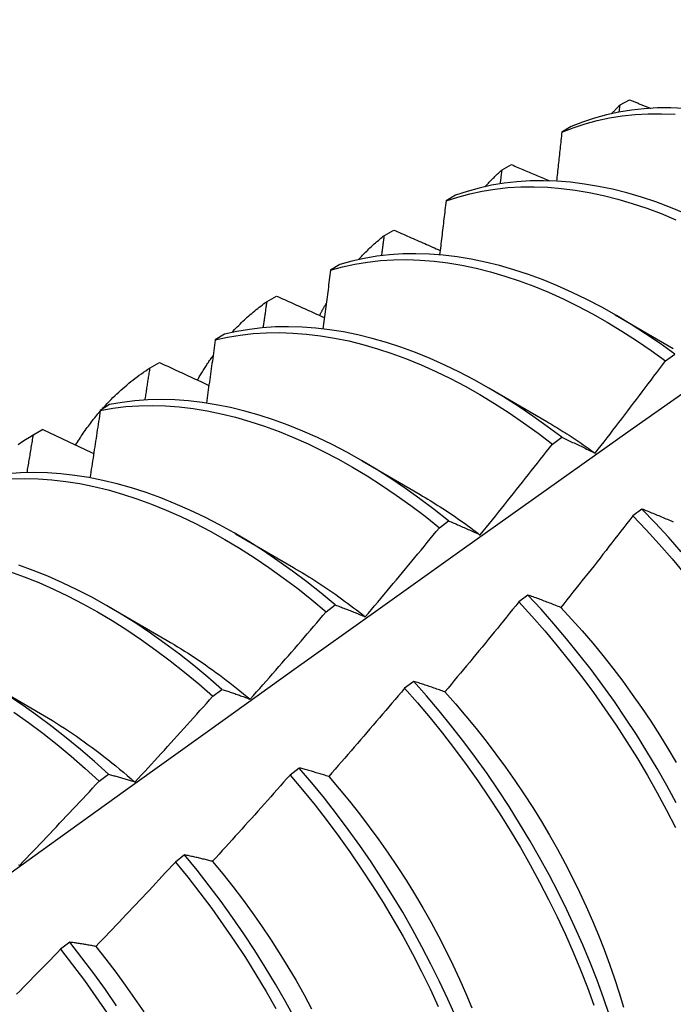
# Model space of a CAD drawing. Header units: inches. Extents: x 20 to 233, y 20 to 138.
# Tile 91 of 109: x 219.441 to 219.621, y 79.067 to 79.337. Entities that reach past the tile are written whole.
import ezdxf

# ---------------------------------------------------------------- set-up
doc = ezdxf.new("R2010")
doc.units = ezdxf.units.IN
doc.header["$MEASUREMENT"] = 0
doc.layers.add('Visible Edges(ANSI)', color=7, linetype='Continuous', lineweight=25)

msp = doc.modelspace()

# ---------------------------------------------------------------- linework, layer by layer
at = {"layer": 'Visible Edges(ANSI)'}
for p, q in [((219.60619, 79.31377), (219.60881, 79.31521)), ((219.60597, 79.3118), (219.60619, 79.31377)), ((219.59274, 79.30781), (219.59016, 79.30629)), ((219.57375, 79.29593), (219.57636, 79.29738)), ((219.56091, 79.28895), (219.55834, 79.28742)), ((219.5414, 79.27795), (219.54401, 79.27941)), ((219.52915, 79.26994), (219.52658, 79.26839)), ((219.50915, 79.25983), (219.51175, 79.26129)), ((219.60488, 79.25609), (219.62083, 79.24686)), ((219.49746, 79.25077), (219.4949, 79.24922)), ((219.61871, 79.24351), (219.62122, 79.24535)), ((219.47698, 79.24156), (219.47958, 79.24304)), ((219.57009, 79.23605), (219.58604, 79.22682)), ((219.46584, 79.23146), (219.46329, 79.22989)), ((219.44442, 79.22288), (219.44723, 79.2245)), ((219.4449, 79.22315), (219.44749, 79.22464)), ((219.44749, 79.22464), (219.44723, 79.2245)), ((219.58763, 79.22064), (219.59014, 79.2225)), ((219.53529, 79.21601), (219.55124, 79.20678)), ((219.61222, 79.20278), (219.60969, 79.20088)), ((219.55652, 79.19766), (219.55903, 79.19953)), ((219.50049, 79.19597), (219.51644, 79.18674)), ((219.58087, 79.17916), (219.57833, 79.17725)), ((219.52538, 79.17457), (219.5279, 79.17644)), ((219.46569, 79.17593), (219.48164, 79.1667)), ((219.43089, 79.15589), (219.44684, 79.14666)), ((219.54946, 79.15545), (219.54692, 79.15353)), ((219.49421, 79.15136), (219.49673, 79.15324)), ((219.518, 79.13164), (219.51546, 79.12972)), ((219.463, 79.12805), (219.46552, 79.12993)), ((219.48648, 79.10776), (219.48393, 79.10582)), ((219.4549, 79.08379), (219.45234, 79.08185))]:
    msp.add_line(p, q, dxfattribs=at)
at = {"layer": 'Visible Edges(ANSI)', "flags": 128}
for points in [[(219.42381, 79.09221), (219.44702, 79.1089), (219.4702, 79.12555), (219.49337, 79.14216), (219.51652, 79.15871), (219.53965, 79.17521), (219.56277, 79.19166), (219.58588, 79.20806), (219.60898, 79.2244), (219.63207, 79.24069), (219.65515, 79.25692), (219.67822, 79.27309), (219.70129, 79.28921), (219.72435, 79.30526), (219.74741, 79.32126), (219.77046, 79.33719)], [(219.60881, 79.31521), (219.60905, 79.31511), (219.60929, 79.31501), (219.60952, 79.31491), (219.60976, 79.31481), (219.61, 79.31471), (219.61024, 79.31462), (219.61048, 79.31452), (219.61071, 79.31442), (219.61095, 79.31432), (219.61119, 79.31422), (219.61143, 79.31412), (219.61166, 79.31403), (219.6119, 79.31393), (219.61214, 79.31383), (219.61238, 79.31373), (219.61262, 79.31363), (219.61285, 79.31353), (219.61309, 79.31343), (219.61333, 79.31334), (219.61357, 79.31324), (219.61381, 79.31314), (219.61404, 79.31304), (219.61428, 79.31294), (219.61452, 79.31284)], [(219.62384, 79.31284), (219.62012, 79.31298), (219.61646, 79.31294), (219.61285, 79.31272), (219.60932, 79.31234), (219.60585, 79.31177), (219.60245, 79.31104), (219.59913, 79.31013), (219.59589, 79.30905), (219.59274, 79.30781)], [(219.60386, 79.31137), (219.60395, 79.31147), (219.60405, 79.31157), (219.60414, 79.31167), (219.60424, 79.31178), (219.60433, 79.31188), (219.60443, 79.31198), (219.60453, 79.31208), (219.60462, 79.31218), (219.60472, 79.31229), (219.60482, 79.31239), (219.60491, 79.31249), (219.60501, 79.31259), (219.60511, 79.31269), (219.6052, 79.31279), (219.6053, 79.31289), (219.6054, 79.31299), (219.6055, 79.31309), (219.60559, 79.31318), (219.60569, 79.31328), (219.60579, 79.31338), (219.60589, 79.31348), (219.60599, 79.31358), (219.60609, 79.31367), (219.60619, 79.31377)], [(219.59016, 79.30629), (219.59333, 79.30752), (219.59657, 79.30859), (219.5999, 79.30948), (219.6033, 79.3102), (219.60677, 79.31075), (219.61031, 79.31113), (219.61392, 79.31133), (219.61759, 79.31136), (219.62131, 79.31121)], [(219.59016, 79.30629), (219.59011, 79.30573), (219.59005, 79.30517), (219.58999, 79.30461), (219.58993, 79.30405), (219.58987, 79.30349), (219.58981, 79.30293), (219.58975, 79.30237), (219.58969, 79.30181), (219.58963, 79.30125), (219.58957, 79.30069), (219.58951, 79.30012), (219.58945, 79.29956), (219.58939, 79.299), (219.58933, 79.29844), (219.58927, 79.29788), (219.58921, 79.29732), (219.58915, 79.29676), (219.58909, 79.2962), (219.58903, 79.29563), (219.58897, 79.29507), (219.58891, 79.29451), (219.58885, 79.29395), (219.58879, 79.29339), (219.58873, 79.29282)], [(219.56906, 79.29133), (219.56925, 79.29153), (219.56943, 79.29173), (219.56962, 79.29193), (219.56981, 79.29213), (219.57, 79.29233), (219.57019, 79.29253), (219.57038, 79.29273), (219.57058, 79.29292), (219.57077, 79.29312), (219.57096, 79.29331), (219.57116, 79.29351), (219.57135, 79.2937), (219.57155, 79.29389), (219.57174, 79.29408), (219.57194, 79.29427), (219.57214, 79.29446), (219.57234, 79.29465), (219.57254, 79.29483), (219.57274, 79.29502), (219.57294, 79.2952), (219.57314, 79.29538), (219.57334, 79.29557), (219.57354, 79.29575), (219.57375, 79.29593)], [(219.57329, 79.29212), (219.5733, 79.29228), (219.57332, 79.29244), (219.57334, 79.29259), (219.57336, 79.29275), (219.57338, 79.29291), (219.5734, 79.29307), (219.57342, 79.29323), (219.57344, 79.29339), (219.57346, 79.29355), (219.57348, 79.29371), (219.5735, 79.29387), (219.57352, 79.29402), (219.57354, 79.29418), (219.57355, 79.29434), (219.57357, 79.2945), (219.57359, 79.29466), (219.57361, 79.29482), (219.57363, 79.29498), (219.57365, 79.29514), (219.57367, 79.29529), (219.57369, 79.29545), (219.57371, 79.29561), (219.57373, 79.29577), (219.57375, 79.29593)], [(219.57636, 79.29738), (219.5768, 79.29719), (219.57724, 79.297), (219.57767, 79.29682), (219.57811, 79.29663), (219.57855, 79.29644), (219.57898, 79.29626), (219.57942, 79.29607), (219.57986, 79.29588), (219.58029, 79.2957), (219.58073, 79.29551), (219.58117, 79.29532), (219.5816, 79.29514), (219.58204, 79.29495), (219.58248, 79.29477), (219.58292, 79.29458), (219.58335, 79.29439), (219.58379, 79.29421), (219.58423, 79.29402), (219.58467, 79.29383), (219.58511, 79.29365), (219.58554, 79.29346), (219.58598, 79.29328), (219.58642, 79.29309), (219.58686, 79.2929)], [(219.62406, 79.284), (219.62004, 79.28565), (219.61604, 79.28714), (219.61205, 79.28846), (219.60809, 79.28961), (219.60416, 79.2906), (219.60026, 79.29141), (219.5964, 79.29205), (219.59258, 79.29252), (219.58882, 79.29282), (219.5851, 79.29294), (219.58144, 79.29289), (219.57784, 79.29267), (219.57431, 79.29227), (219.57085, 79.2917), (219.56745, 79.29095), (219.56414, 79.29003), (219.56091, 79.28895)], [(219.55834, 79.28742), (219.56158, 79.28849), (219.5649, 79.28939), (219.5683, 79.29013), (219.57177, 79.29068), (219.5753, 79.29107), (219.57891, 79.29128), (219.58257, 79.29132), (219.58629, 79.29118), (219.59006, 79.29087), (219.59388, 79.29039), (219.59774, 79.28974), (219.60164, 79.28891), (219.60558, 79.28791), (219.60954, 79.28675), (219.61353, 79.28541), (219.61754, 79.28392), (219.62156, 79.28225)], [(219.55834, 79.28742), (219.55827, 79.2868), (219.55819, 79.28618), (219.55812, 79.28557), (219.55805, 79.28495), (219.55798, 79.28433), (219.55791, 79.28372), (219.55784, 79.2831), (219.55776, 79.28248), (219.55769, 79.28187), (219.55762, 79.28125), (219.55755, 79.28063), (219.55747, 79.28001), (219.5574, 79.2794), (219.55733, 79.27878), (219.55726, 79.27816), (219.55718, 79.27754), (219.55711, 79.27692), (219.55704, 79.27631), (219.55696, 79.27569), (219.55689, 79.27507), (219.55682, 79.27445), (219.55674, 79.27383), (219.55667, 79.27321), (219.55659, 79.27259)], [(219.54401, 79.27941), (219.54454, 79.27917), (219.54507, 79.27894), (219.5456, 79.27871), (219.54613, 79.27847), (219.54665, 79.27824), (219.54718, 79.27801), (219.54771, 79.27777), (219.54824, 79.27754), (219.54877, 79.27731), (219.5493, 79.27708), (219.54983, 79.27684), (219.55036, 79.27661), (219.55089, 79.27638), (219.55143, 79.27615), (219.55196, 79.27591), (219.55249, 79.27568), (219.55302, 79.27545), (219.55355, 79.27522), (219.55408, 79.27498), (219.55461, 79.27475), (219.55514, 79.27452), (219.55568, 79.27429), (219.55621, 79.27406), (219.55674, 79.27382)], [(219.53426, 79.27129), (219.53454, 79.27159), (219.53482, 79.27189), (219.5351, 79.27219), (219.53539, 79.27248), (219.53568, 79.27278), (219.53596, 79.27307), (219.53625, 79.27336), (219.53654, 79.27365), (219.53683, 79.27393), (219.53713, 79.27422), (219.53742, 79.2745), (219.53772, 79.27478), (219.53802, 79.27505), (219.53832, 79.27533), (219.53862, 79.2756), (219.53892, 79.27587), (219.53923, 79.27614), (219.53953, 79.2764), (219.53984, 79.27666), (219.54015, 79.27693), (219.54046, 79.27718), (219.54077, 79.27744), (219.54109, 79.2777), (219.5414, 79.27795)], [(219.54067, 79.27238), (219.5407, 79.27261), (219.54073, 79.27284), (219.54076, 79.27308), (219.54079, 79.27331), (219.54082, 79.27354), (219.54085, 79.27377), (219.54088, 79.274), (219.54091, 79.27424), (219.54094, 79.27447), (219.54097, 79.2747), (219.541, 79.27493), (219.54103, 79.27516), (219.54107, 79.2754), (219.5411, 79.27563), (219.54113, 79.27586), (219.54116, 79.27609), (219.54119, 79.27632), (219.54122, 79.27656), (219.54125, 79.27679), (219.54128, 79.27702), (219.54131, 79.27725), (219.54134, 79.27748), (219.54137, 79.27772), (219.5414, 79.27795)], [(219.52658, 79.26839), (219.5299, 79.26931), (219.53329, 79.27005), (219.53676, 79.27062), (219.54029, 79.27101), (219.54389, 79.27123), (219.54755, 79.27128), (219.55127, 79.27116), (219.55504, 79.27086), (219.55885, 79.27038), (219.56271, 79.26974), (219.56661, 79.26892), (219.57054, 79.26794), (219.5745, 79.26678), (219.57849, 79.26546), (219.5825, 79.26397), (219.58652, 79.26232), (219.59056, 79.2605), (219.5946, 79.25853), (219.59864, 79.2564), (219.60268, 79.25412), (219.60671, 79.25168), (219.61073, 79.2491), (219.61473, 79.24637), (219.61871, 79.24351)], [(219.62122, 79.24535), (219.61723, 79.24821), (219.61323, 79.25092), (219.60921, 79.25349), (219.60518, 79.25592), (219.60114, 79.25819), (219.5971, 79.26031), (219.59306, 79.26227), (219.58903, 79.26407), (219.58501, 79.26571), (219.581, 79.26718), (219.57701, 79.26849), (219.57305, 79.26964), (219.56912, 79.27061), (219.56523, 79.27141), (219.56137, 79.27205), (219.55756, 79.27251), (219.5538, 79.27279), (219.55008, 79.2729), (219.54643, 79.27284), (219.54283, 79.27261), (219.5393, 79.2722), (219.53584, 79.27162), (219.53246, 79.27086), (219.52915, 79.26994)], [(219.52658, 79.26839), (219.5265, 79.26772), (219.52641, 79.26705), (219.52633, 79.26638), (219.52624, 79.26571), (219.52616, 79.26504), (219.52607, 79.26437), (219.52599, 79.2637), (219.5259, 79.26303), (219.52582, 79.26236), (219.52573, 79.26169), (219.52564, 79.26102), (219.52556, 79.26034), (219.52547, 79.25967), (219.52538, 79.259), (219.5253, 79.25833), (219.52521, 79.25766), (219.52512, 79.25698), (219.52503, 79.25631), (219.52495, 79.25564), (219.52486, 79.25497), (219.52477, 79.2543), (219.52468, 79.25362), (219.52459, 79.25295), (219.5245, 79.25228)], [(219.51175, 79.26129), (219.51229, 79.26105), (219.51284, 79.2608), (219.51339, 79.26055), (219.51393, 79.2603), (219.51448, 79.26006), (219.51503, 79.25981), (219.51558, 79.25956), (219.51612, 79.25931), (219.51667, 79.25907), (219.51722, 79.25882), (219.51777, 79.25857), (219.51832, 79.25832), (219.51886, 79.25808), (219.51941, 79.25783), (219.51996, 79.25758), (219.52051, 79.25733), (219.52106, 79.25709), (219.52161, 79.25684), (219.52216, 79.25659), (219.52271, 79.25635), (219.52326, 79.2561), (219.52381, 79.25585), (219.52436, 79.25561), (219.52491, 79.25536)], [(219.49946, 79.25125), (219.49983, 79.25165), (219.50021, 79.25205), (219.50059, 79.25244), (219.50097, 79.25283), (219.50135, 79.25322), (219.50174, 79.2536), (219.50213, 79.25398), (219.50252, 79.25436), (219.50291, 79.25473), (219.50331, 79.2551), (219.50371, 79.25546), (219.50411, 79.25582), (219.50452, 79.25617), (219.50493, 79.25653), (219.50534, 79.25687), (219.50575, 79.25722), (219.50616, 79.25756), (219.50658, 79.25789), (219.507, 79.25823), (219.50743, 79.25855), (219.50785, 79.25888), (219.50828, 79.2592), (219.50871, 79.25951), (219.50915, 79.25983)], [(219.50811, 79.25258), (219.50815, 79.25288), (219.5082, 79.25318), (219.50824, 79.25348), (219.50828, 79.25378), (219.50833, 79.25409), (219.50837, 79.25439), (219.50841, 79.25469), (219.50846, 79.25499), (219.5085, 79.2553), (219.50854, 79.2556), (219.50859, 79.2559), (219.50863, 79.2562), (219.50867, 79.2565), (219.50872, 79.25681), (219.50876, 79.25711), (219.5088, 79.25741), (219.50885, 79.25771), (219.50889, 79.25801), (219.50893, 79.25832), (219.50897, 79.25862), (219.50902, 79.25892), (219.50906, 79.25922), (219.5091, 79.25952), (219.50915, 79.25983)], [(219.52357, 79.25596), (219.52365, 79.2561), (219.52372, 79.25624), (219.5238, 79.25638), (219.52387, 79.25652), (219.52395, 79.25666), (219.52402, 79.2568), (219.5241, 79.25694), (219.52417, 79.25708), (219.52425, 79.25722), (219.52433, 79.25736), (219.5244, 79.25749), (219.52448, 79.25763), (219.52456, 79.25777), (219.52463, 79.25791), (219.52471, 79.25805), (219.52479, 79.25818), (219.52487, 79.25832), (219.52494, 79.25846), (219.52502, 79.25859), (219.5251, 79.25873), (219.52518, 79.25887), (219.52526, 79.259), (219.52534, 79.25914), (219.52542, 79.25927)], [(219.59014, 79.2225), (219.58618, 79.22548), (219.5822, 79.22833), (219.5782, 79.23104), (219.57418, 79.2336), (219.57014, 79.23602), (219.5661, 79.23828), (219.56206, 79.24039), (219.55802, 79.24234), (219.55399, 79.24413), (219.54997, 79.24576), (219.54596, 79.24723), (219.54198, 79.24853), (219.53802, 79.24966), (219.53409, 79.25062), (219.5302, 79.25142), (219.52635, 79.25204), (219.52254, 79.25249), (219.51878, 79.25276), (219.51507, 79.25287), (219.51142, 79.2528), (219.50782, 79.25255), (219.5043, 79.25213), (219.50084, 79.25154), (219.49746, 79.25077)], [(219.4949, 79.24922), (219.4948, 79.2485), (219.4947, 79.24778), (219.4946, 79.24705), (219.4945, 79.24633), (219.4944, 79.24561), (219.4943, 79.24489), (219.4942, 79.24417), (219.4941, 79.24344), (219.494, 79.24272), (219.4939, 79.242), (219.4938, 79.24128), (219.4937, 79.24055), (219.49359, 79.23983), (219.49349, 79.23911), (219.49339, 79.23838), (219.49329, 79.23766), (219.49318, 79.23694), (219.49308, 79.23621), (219.49298, 79.23549), (219.49287, 79.23476), (219.49277, 79.23404), (219.49267, 79.23332), (219.49256, 79.23259), (219.49246, 79.23187)], [(219.4949, 79.24922), (219.49829, 79.24997), (219.50175, 79.25055), (219.50528, 79.25096), (219.50888, 79.25119), (219.51254, 79.25125), (219.51625, 79.25113), (219.52001, 79.25084), (219.52383, 79.25038), (219.52768, 79.24974), (219.53158, 79.24894), (219.53551, 79.24796), (219.53947, 79.24682), (219.54346, 79.2455), (219.54746, 79.24402), (219.55148, 79.24238), (219.55552, 79.24058), (219.55956, 79.23861), (219.5636, 79.23649), (219.56764, 79.23422), (219.57167, 79.23179), (219.57569, 79.22922), (219.57969, 79.2265), (219.58367, 79.22364), (219.58763, 79.22064)], [(219.49002, 79.2382), (219.49019, 79.23849), (219.49035, 79.23878), (219.49052, 79.23907), (219.49069, 79.23936), (219.49086, 79.23965), (219.49104, 79.23993), (219.49121, 79.24022), (219.49138, 79.2405), (219.49156, 79.24079), (219.49173, 79.24107), (219.49191, 79.24135), (219.49209, 79.24163), (219.49227, 79.24191), (219.49245, 79.24219), (219.49263, 79.24246), (219.49281, 79.24274), (219.493, 79.24301), (219.49318, 79.24329), (219.49336, 79.24356), (219.49355, 79.24383), (219.49374, 79.2441), (219.49393, 79.24437), (219.49411, 79.24463), (219.4943, 79.2449)], [(219.46371, 79.23015), (219.46421, 79.23071), (219.46471, 79.23126), (219.46521, 79.2318), (219.46573, 79.23234), (219.46624, 79.23287), (219.46676, 79.23339), (219.46729, 79.2339), (219.46782, 79.23441), (219.46836, 79.23491), (219.4689, 79.23541), (219.46945, 79.2359), (219.47, 79.23637), (219.47055, 79.23685), (219.47111, 79.23731), (219.47168, 79.23777), (219.47225, 79.23822), (219.47282, 79.23866), (219.4734, 79.2391), (219.47399, 79.23953), (219.47458, 79.23995), (219.47517, 79.24036), (219.47577, 79.24077), (219.47637, 79.24117), (219.47698, 79.24156)], [(219.47561, 79.23271), (219.47567, 79.23307), (219.47573, 79.23344), (219.47578, 79.23381), (219.47584, 79.23418), (219.4759, 79.23455), (219.47596, 79.23492), (219.47601, 79.23529), (219.47607, 79.23566), (219.47613, 79.23603), (219.47619, 79.2364), (219.47624, 79.23677), (219.4763, 79.23713), (219.47636, 79.2375), (219.47641, 79.23787), (219.47647, 79.23824), (219.47653, 79.23861), (219.47658, 79.23898), (219.47664, 79.23935), (219.4767, 79.23972), (219.47675, 79.24009), (219.47681, 79.24045), (219.47687, 79.24082), (219.47692, 79.24119), (219.47698, 79.24156)], [(219.47958, 79.24304), (219.48014, 79.24278), (219.4807, 79.24252), (219.48127, 79.24225), (219.48183, 79.24199), (219.4824, 79.24173), (219.48296, 79.24147), (219.48353, 79.2412), (219.48409, 79.24094), (219.48466, 79.24068), (219.48522, 79.24042), (219.48579, 79.24015), (219.48635, 79.23989), (219.48692, 79.23963), (219.48748, 79.23937), (219.48805, 79.23911), (219.48862, 79.23884), (219.48918, 79.23858), (219.48975, 79.23832), (219.49032, 79.23806), (219.49089, 79.2378), (219.49145, 79.23753), (219.49202, 79.23727), (219.49259, 79.23701), (219.49316, 79.23675)], [(219.59936, 79.21813), (219.60017, 79.21918), (219.60099, 79.22023), (219.6018, 79.22128), (219.60262, 79.22233), (219.60343, 79.22339), (219.60424, 79.22444), (219.60505, 79.22549), (219.60586, 79.22655), (219.60667, 79.2276), (219.60748, 79.22866), (219.60829, 79.22971), (219.60909, 79.23077), (219.6099, 79.23183), (219.6107, 79.23289), (219.61151, 79.23394), (219.61231, 79.235), (219.61311, 79.23606), (219.61391, 79.23713), (219.61471, 79.23819), (219.61551, 79.23925), (219.61631, 79.24031), (219.61711, 79.24138), (219.61791, 79.24244), (219.61871, 79.24351)], [(219.46329, 79.22989), (219.46675, 79.23048), (219.47027, 79.2309), (219.47387, 79.23114), (219.47752, 79.23121), (219.48123, 79.2311), (219.48499, 79.23082), (219.4888, 79.23037), (219.49266, 79.22975), (219.49655, 79.22895), (219.50048, 79.22798), (219.50444, 79.22685), (219.50842, 79.22555), (219.51243, 79.22408), (219.51645, 79.22244), (219.52048, 79.22065), (219.52452, 79.21869), (219.52856, 79.21658), (219.5326, 79.21432), (219.53663, 79.2119), (219.54065, 79.20934), (219.54466, 79.20663), (219.54864, 79.20378), (219.55259, 79.20079), (219.55652, 79.19766)], [(219.55903, 79.19953), (219.55511, 79.20264), (219.55115, 79.20562), (219.54716, 79.20846), (219.54316, 79.21116), (219.53914, 79.21371), (219.53511, 79.21611), (219.53107, 79.21837), (219.52702, 79.22047), (219.52298, 79.22241), (219.51895, 79.22419), (219.51493, 79.22581), (219.51093, 79.22727), (219.50695, 79.22856), (219.50299, 79.22968), (219.49906, 79.23064), (219.49517, 79.23142), (219.49132, 79.23203), (219.48751, 79.23247), (219.48376, 79.23274), (219.48005, 79.23283), (219.4764, 79.23275), (219.47281, 79.23249), (219.46929, 79.23206), (219.46584, 79.23146)], [(219.45651, 79.22035), (219.45677, 79.22076), (219.45703, 79.22117), (219.45729, 79.22159), (219.45755, 79.22199), (219.45781, 79.2224), (219.45808, 79.2228), (219.45835, 79.2232), (219.45862, 79.2236), (219.4589, 79.224), (219.45917, 79.22439), (219.45945, 79.22478), (219.45973, 79.22517), (219.46001, 79.22555), (219.46029, 79.22594), (219.46058, 79.22632), (219.46087, 79.22669), (219.46116, 79.22707), (219.46145, 79.22744), (219.46175, 79.22781), (219.46204, 79.22818), (219.46234, 79.22854), (219.46264, 79.2289), (219.46294, 79.22926), (219.46325, 79.22962)], [(219.46329, 79.22989), (219.46317, 79.22912), (219.46306, 79.22835), (219.46294, 79.22758), (219.46283, 79.22681), (219.46271, 79.22604), (219.46259, 79.22527), (219.46248, 79.2245), (219.46236, 79.22372), (219.46224, 79.22295), (219.46212, 79.22218), (219.46201, 79.22141), (219.46189, 79.22064), (219.46177, 79.21987), (219.46165, 79.21909), (219.46153, 79.21832), (219.46142, 79.21755), (219.4613, 79.21678), (219.46118, 79.216), (219.46106, 79.21523), (219.46094, 79.21446), (219.46082, 79.21369), (219.4607, 79.21291), (219.46058, 79.21214), (219.46046, 79.21137)], [(219.58603, 79.22681), (219.58659, 79.22648), (219.58715, 79.22615), (219.5877, 79.22582), (219.58826, 79.22549), (219.58882, 79.22515), (219.58938, 79.22481), (219.58993, 79.22446), (219.59049, 79.22411), (219.59105, 79.22376), (219.5916, 79.22341), (219.59216, 79.22305), (219.59271, 79.22269), (219.59327, 79.22232), (219.59382, 79.22195), (219.59438, 79.22158), (219.59493, 79.22121), (219.59548, 79.22083), (219.59603, 79.22045), (219.59659, 79.22006), (219.59714, 79.21968), (219.59769, 79.21929), (219.59824, 79.21889), (219.59879, 79.2185), (219.59934, 79.2181)], [(219.44069, 79.22054), (219.44172, 79.22123), (219.44277, 79.22189), (219.44383, 79.22253), (219.4449, 79.22315)], [(219.44317, 79.21276), (219.44324, 79.2132), (219.44332, 79.21363), (219.44339, 79.21406), (219.44346, 79.2145), (219.44354, 79.21493), (219.44361, 79.21536), (219.44368, 79.2158), (219.44375, 79.21623), (219.44383, 79.21666), (219.4439, 79.21709), (219.44397, 79.21753), (219.44404, 79.21796), (219.44411, 79.21839), (219.44419, 79.21883), (219.44426, 79.21926), (219.44433, 79.21969), (219.4444, 79.22012), (219.44447, 79.22056), (219.44454, 79.22099), (219.44462, 79.22142), (219.44469, 79.22185), (219.44476, 79.22229), (219.44483, 79.22272), (219.4449, 79.22315)], [(219.44749, 79.22464), (219.44807, 79.22437), (219.44865, 79.22409), (219.44923, 79.22381), (219.44981, 79.22353), (219.45039, 79.22326), (219.45098, 79.22298), (219.45156, 79.2227), (219.45214, 79.22242), (219.45272, 79.22215), (219.4533, 79.22187), (219.45389, 79.22159), (219.45447, 79.22131), (219.45505, 79.22104), (219.45564, 79.22076), (219.45622, 79.22048), (219.4568, 79.22021), (219.45739, 79.21993), (219.45797, 79.21965), (219.45856, 79.21938), (219.45914, 79.2191), (219.45973, 79.21882), (219.46031, 79.21854), (219.4609, 79.21827), (219.46148, 79.21799)], [(219.59014, 79.2225), (219.59051, 79.22233), (219.59089, 79.22215), (219.59127, 79.22198), (219.59165, 79.2218), (219.59202, 79.22163), (219.5924, 79.22145), (219.59278, 79.22128), (219.59316, 79.2211), (219.59355, 79.22092), (219.59393, 79.22074), (219.59431, 79.22056), (219.59469, 79.22038), (219.59508, 79.2202), (219.59546, 79.22001), (219.59585, 79.21983), (219.59624, 79.21964), (219.59662, 79.21946), (219.59701, 79.21927), (219.5974, 79.21908), (219.59779, 79.21889), (219.59818, 79.21871), (219.59857, 79.21851), (219.59896, 79.21832), (219.59936, 79.21813)], [(219.56776, 79.1957), (219.5686, 79.19673), (219.56944, 79.19776), (219.57027, 79.1988), (219.57111, 79.19983), (219.57194, 79.20086), (219.57278, 79.2019), (219.57361, 79.20293), (219.57444, 79.20397), (219.57527, 79.20501), (219.5761, 79.20604), (219.57693, 79.20708), (219.57776, 79.20812), (219.57858, 79.20916), (219.57941, 79.2102), (219.58023, 79.21124), (219.58106, 79.21228), (219.58188, 79.21333), (219.58271, 79.21437), (219.58353, 79.21541), (219.58435, 79.21646), (219.58517, 79.2175), (219.58599, 79.21855), (219.58681, 79.2196), (219.58763, 79.22064)], [(219.5279, 79.17644), (219.524, 79.17967), (219.52007, 79.18278), (219.51611, 79.18575), (219.51213, 79.18858), (219.50812, 79.19127), (219.5041, 79.19382), (219.50007, 79.19621), (219.49603, 79.19846), (219.49199, 79.20055), (219.48795, 79.20248), (219.48391, 79.20425), (219.4799, 79.20586), (219.47589, 79.20731), (219.47191, 79.20859), (219.46796, 79.2097), (219.46403, 79.21065), (219.46014, 79.21142), (219.4563, 79.21202), (219.45249, 79.21245), (219.44874, 79.21271), (219.44503, 79.21279), (219.44139, 79.2127), (219.43781, 79.21243)], [(219.43885, 79.21109), (219.4425, 79.21117), (219.44621, 79.21107), (219.44997, 79.21081), (219.45378, 79.21036), (219.45763, 79.20975), (219.46152, 79.20896), (219.46545, 79.20801), (219.4694, 79.20688), (219.47338, 79.20559), (219.47739, 79.20413), (219.48141, 79.20251), (219.48544, 79.20072), (219.48948, 79.19878), (219.49352, 79.19667), (219.49756, 79.19442), (219.50159, 79.19201), (219.50562, 79.18945), (219.50962, 79.18675), (219.5136, 79.18391), (219.51756, 79.18093), (219.52149, 79.17781), (219.52538, 79.17457)], [(219.55123, 79.20673), (219.55192, 79.20632), (219.55261, 79.20591), (219.55331, 79.2055), (219.554, 79.20508), (219.5547, 79.20465), (219.55539, 79.20422), (219.55608, 79.20378), (219.55677, 79.20334), (219.55747, 79.2029), (219.55816, 79.20245), (219.55885, 79.20199), (219.55954, 79.20153), (219.56023, 79.20107), (219.56092, 79.2006), (219.5616, 79.20012), (219.56229, 79.19964), (219.56298, 79.19916), (219.56366, 79.19867), (219.56435, 79.19818), (219.56503, 79.19768), (219.56571, 79.19718), (219.5664, 79.19667), (219.56708, 79.19616), (219.56776, 79.19564)], [(219.60969, 79.20088), (219.60887, 79.19982), (219.60806, 79.19877), (219.60724, 79.19772), (219.60642, 79.19666), (219.60561, 79.19561), (219.60479, 79.19456), (219.60397, 79.19351), (219.60315, 79.19246), (219.60233, 79.19141), (219.6015, 79.19036), (219.60068, 79.18931), (219.59986, 79.18826), (219.59903, 79.18721), (219.59821, 79.18617), (219.59738, 79.18512), (219.59655, 79.18408), (219.59572, 79.18303), (219.5949, 79.18199), (219.59407, 79.18095), (219.59324, 79.1799), (219.5924, 79.17886), (219.59157, 79.17782), (219.59074, 79.17678), (219.58991, 79.17574)], [(219.60969, 79.20088), (219.61335, 79.19706), (219.61694, 79.19313), (219.62048, 79.18911), (219.62394, 79.18499)], [(219.62093, 79.19918), (219.62052, 79.19935), (219.62012, 79.19953), (219.61972, 79.1997), (219.61931, 79.19987), (219.61891, 79.20004), (219.61851, 79.2002), (219.61811, 79.20037), (219.61772, 79.20054), (219.61732, 79.2007), (219.61692, 79.20087), (219.61652, 79.20103), (219.61613, 79.2012), (219.61573, 79.20136), (219.61534, 79.20152), (219.61495, 79.20168), (219.61456, 79.20184), (219.61417, 79.202), (219.61377, 79.20216), (219.61338, 79.20232), (219.613, 79.20247), (219.61261, 79.20263), (219.61222, 79.20278)], [(219.62302, 79.19104), (219.61949, 79.19506), (219.61588, 79.19897), (219.61222, 79.20278)], [(219.55903, 79.19953), (219.55939, 79.19938), (219.55975, 79.19923), (219.5601, 79.19908), (219.56046, 79.19892), (219.56082, 79.19877), (219.56118, 79.19862), (219.56154, 79.19846), (219.5619, 79.19831), (219.56226, 79.19815), (219.56262, 79.198), (219.56298, 79.19784), (219.56335, 79.19768), (219.56371, 79.19752), (219.56408, 79.19736), (219.56444, 79.1972), (219.56481, 79.19704), (219.56518, 79.19687), (219.56554, 79.19671), (219.56591, 79.19654), (219.56628, 79.19638), (219.56665, 79.19621), (219.56702, 79.19604), (219.56739, 79.19587), (219.56776, 79.1957)], [(219.53615, 79.17317), (219.53701, 79.17418), (219.53786, 79.1752), (219.53872, 79.17621), (219.53958, 79.17722), (219.54043, 79.17824), (219.54129, 79.17925), (219.54214, 79.18027), (219.54299, 79.18129), (219.54384, 79.18231), (219.54469, 79.18332), (219.54554, 79.18434), (219.54639, 79.18536), (219.54724, 79.18639), (219.54809, 79.18741), (219.54894, 79.18843), (219.54978, 79.18945), (219.55063, 79.19048), (219.55147, 79.1915), (219.55232, 79.19253), (219.55316, 79.19355), (219.554, 79.19458), (219.55484, 79.19561), (219.55568, 79.19664), (219.55652, 79.19766)], [(219.49673, 79.15324), (219.49287, 79.1566), (219.48897, 79.15982), (219.48504, 79.16292), (219.48108, 79.16588), (219.47709, 79.16871), (219.47309, 79.17139), (219.46906, 79.17392), (219.46503, 79.17631), (219.46099, 79.17855), (219.45695, 79.18063), (219.45291, 79.18255), (219.44888, 79.18431), (219.44486, 79.18592), (219.44086, 79.18735)], [(219.43835, 79.18563), (219.44235, 79.18418), (219.44637, 79.18257), (219.4504, 79.18079), (219.45444, 79.17886), (219.45848, 79.17676), (219.46252, 79.17452), (219.46656, 79.17212), (219.47058, 79.16957), (219.47458, 79.16688), (219.47857, 79.16404), (219.48253, 79.16107), (219.48646, 79.15796), (219.49035, 79.15473), (219.49421, 79.15136)], [(219.51644, 79.18668), (219.51727, 79.1862), (219.5181, 79.18571), (219.51893, 79.18521), (219.51976, 79.1847), (219.52059, 79.18419), (219.52142, 79.18367), (219.52225, 79.18315), (219.52307, 79.18261), (219.5239, 79.18207), (219.52473, 79.18153), (219.52555, 79.18097), (219.52637, 79.18041), (219.52719, 79.17984), (219.52802, 79.17927), (219.52883, 79.17869), (219.52965, 79.1781), (219.53047, 79.1775), (219.53129, 79.1769), (219.5321, 79.17629), (219.53291, 79.17568), (219.53372, 79.17506), (219.53453, 79.17443), (219.53534, 79.1738), (219.53615, 79.17315)], [(219.58991, 79.17574), (219.58952, 79.1759), (219.58914, 79.17605), (219.58875, 79.1762), (219.58837, 79.17635), (219.58799, 79.1765), (219.5876, 79.17664), (219.58722, 79.17679), (219.58684, 79.17694), (219.58646, 79.17708), (219.58609, 79.17723), (219.58571, 79.17737), (219.58533, 79.17751), (219.58495, 79.17766), (219.58458, 79.1778), (219.5842, 79.17794), (219.58383, 79.17808), (219.58346, 79.17822), (219.58309, 79.17835), (219.58271, 79.17849), (219.58234, 79.17863), (219.58197, 79.17876), (219.5816, 79.1789), (219.58124, 79.17903), (219.58087, 79.17916)], [(219.62162, 79.12207), (219.61904, 79.12682), (219.61635, 79.13153), (219.61356, 79.1362), (219.61067, 79.14082), (219.60769, 79.14538), (219.60462, 79.14988), (219.60146, 79.15431), (219.59821, 79.15866), (219.59489, 79.16294), (219.59149, 79.16714), (219.58802, 79.17124), (219.58447, 79.17525), (219.58087, 79.17916)], [(219.5279, 79.17644), (219.52823, 79.17631), (219.52857, 79.17619), (219.52891, 79.17606), (219.52925, 79.17593), (219.52958, 79.1758), (219.52992, 79.17567), (219.53026, 79.17554), (219.5306, 79.17541), (219.53094, 79.17528), (219.53129, 79.17514), (219.53163, 79.17501), (219.53197, 79.17487), (219.53232, 79.17474), (219.53266, 79.1746), (219.53301, 79.17446), (219.53335, 79.17432), (219.5337, 79.17418), (219.53405, 79.17404), (219.5344, 79.1739), (219.53475, 79.17375), (219.5351, 79.17361), (219.53545, 79.17346), (219.5358, 79.17332), (219.53615, 79.17317)], [(219.57833, 79.17725), (219.5775, 79.17621), (219.57666, 79.17518), (219.57582, 79.17414), (219.57498, 79.17311), (219.57414, 79.17207), (219.5733, 79.17104), (219.57246, 79.17001), (219.57162, 79.16898), (219.57077, 79.16795), (219.56993, 79.16692), (219.56909, 79.16589), (219.56824, 79.16486), (219.56739, 79.16383), (219.56655, 79.1628), (219.5657, 79.16178), (219.56485, 79.16075), (219.564, 79.15973), (219.56315, 79.1587), (219.5623, 79.15768), (219.56145, 79.15666), (219.56059, 79.15564), (219.55974, 79.15461), (219.55889, 79.15359), (219.55803, 79.15257)], [(219.57833, 79.17725), (219.58193, 79.17333), (219.58547, 79.16931), (219.58894, 79.1652), (219.59233, 79.161), (219.59565, 79.15672), (219.59889, 79.15235), (219.60204, 79.14792), (219.60511, 79.14341), (219.60808, 79.13885), (219.61096, 79.13423), (219.61374, 79.12956), (219.61642, 79.12484), (219.619, 79.12009), (219.62147, 79.1153)], [(219.50451, 79.15054), (219.50539, 79.15153), (219.50626, 79.15253), (219.50714, 79.15352), (219.50802, 79.15451), (219.50889, 79.15551), (219.50977, 79.15651), (219.51064, 79.1575), (219.51152, 79.1585), (219.51239, 79.1595), (219.51326, 79.1605), (219.51413, 79.1615), (219.515, 79.1625), (219.51587, 79.1635), (219.51674, 79.1645), (219.51761, 79.16551), (219.51848, 79.16651), (219.51934, 79.16752), (219.52021, 79.16852), (219.52107, 79.16953), (219.52194, 79.17053), (219.5228, 79.17154), (219.52366, 79.17255), (219.52452, 79.17356), (219.52538, 79.17457)], [(219.5899, 79.17573), (219.59288, 79.17255), (219.5958, 79.16928), (219.59867, 79.16593), (219.60149, 79.16251), (219.60424, 79.15903), (219.60693, 79.15548), (219.60956, 79.15188), (219.61212, 79.14822), (219.61461, 79.14451), (219.61703, 79.14075), (219.61937, 79.13696), (219.62164, 79.13313)], [(219.48164, 79.16668), (219.48261, 79.16612), (219.48358, 79.16555), (219.48454, 79.16496), (219.4855, 79.16437), (219.48647, 79.16377), (219.48743, 79.16316), (219.48839, 79.16253), (219.48935, 79.1619), (219.49031, 79.16126), (219.49127, 79.16061), (219.49222, 79.15994), (219.49318, 79.15927), (219.49413, 79.15859), (219.49508, 79.1579), (219.49603, 79.1572), (219.49698, 79.1565), (219.49792, 79.15578), (219.49887, 79.15505), (219.49981, 79.15432), (219.50075, 79.15357), (219.50169, 79.15282), (219.50262, 79.15206), (219.50356, 79.15129), (219.50449, 79.15051)], [(219.55803, 79.15257), (219.55767, 79.1527), (219.5573, 79.15283), (219.55694, 79.15296), (219.55657, 79.15309), (219.55621, 79.15321), (219.55585, 79.15334), (219.55549, 79.15346), (219.55513, 79.15359), (219.55477, 79.15371), (219.55441, 79.15383), (219.55405, 79.15395), (219.55369, 79.15407), (219.55334, 79.15419), (219.55298, 79.15431), (219.55262, 79.15443), (219.55227, 79.15454), (219.55192, 79.15466), (219.55156, 79.15478), (219.55121, 79.15489), (219.55086, 79.155), (219.55051, 79.15512), (219.55016, 79.15523), (219.54981, 79.15534), (219.54946, 79.15545)], [(219.60333, 79.06363), (219.60167, 79.06847), (219.59988, 79.07333), (219.59797, 79.07819), (219.59594, 79.08304), (219.59379, 79.08789), (219.59153, 79.09272), (219.58916, 79.09753), (219.58667, 79.10231), (219.58408, 79.10706), (219.58139, 79.11177), (219.57859, 79.11644), (219.5757, 79.12105), (219.57271, 79.12561), (219.56963, 79.1301), (219.56647, 79.13453), (219.56322, 79.13888), (219.55989, 79.14316), (219.55649, 79.14734), (219.55301, 79.15144), (219.54946, 79.15545)], [(219.49673, 79.15324), (219.49705, 79.15314), (219.49736, 79.15304), (219.49768, 79.15293), (219.498, 79.15283), (219.49832, 79.15272), (219.49864, 79.15262), (219.49896, 79.15251), (219.49928, 79.1524), (219.4996, 79.15229), (219.49992, 79.15218), (219.50024, 79.15207), (219.50057, 79.15196), (219.50089, 79.15185), (219.50122, 79.15173), (219.50154, 79.15162), (219.50187, 79.1515), (219.5022, 79.15139), (219.50253, 79.15127), (219.50285, 79.15115), (219.50318, 79.15103), (219.50351, 79.15091), (219.50384, 79.15079), (219.50417, 79.15066), (219.50451, 79.15054)], [(219.54692, 79.15353), (219.54607, 79.15251), (219.54521, 79.15149), (219.54435, 79.15048), (219.54349, 79.14946), (219.54263, 79.14845), (219.54176, 79.14744), (219.5409, 79.14642), (219.54004, 79.14541), (219.53917, 79.1444), (219.53831, 79.14339), (219.53744, 79.14238), (219.53657, 79.14137), (219.53571, 79.14037), (219.53484, 79.13936), (219.53397, 79.13835), (219.5331, 79.13735), (219.53223, 79.13634), (219.53135, 79.13534), (219.53048, 79.13433), (219.52961, 79.13333), (219.52873, 79.13233), (219.52786, 79.13133), (219.52698, 79.13033), (219.52611, 79.12933)], [(219.54692, 79.15353), (219.55046, 79.14952), (219.55394, 79.14541), (219.55734, 79.14121), (219.56066, 79.13693), (219.5639, 79.13258), (219.56706, 79.12814), (219.57013, 79.12364), (219.57311, 79.11908), (219.576, 79.11446), (219.57878, 79.1098), (219.58147, 79.10508), (219.58405, 79.10033), (219.58653, 79.09555), (219.58889, 79.09073), (219.59115, 79.0859), (219.59328, 79.08105), (219.5953, 79.0762), (219.59721, 79.07134), (219.59898, 79.06648)], [(219.558, 79.15255), (219.56093, 79.14928), (219.5638, 79.14593), (219.56662, 79.14251), (219.56938, 79.13903), (219.57208, 79.13549), (219.57472, 79.13189), (219.57729, 79.12823), (219.57978, 79.12453), (219.58221, 79.12078), (219.58456, 79.11699), (219.58682, 79.11317), (219.58901, 79.10931), (219.59111, 79.10542), (219.59313, 79.10151), (219.59505, 79.09758), (219.59689, 79.09363), (219.59863, 79.08968), (219.60028, 79.08571), (219.60184, 79.08175), (219.6033, 79.07779), (219.60466, 79.07383), (219.60593, 79.06989), (219.6071, 79.06597)], [(219.46552, 79.12993), (219.4617, 79.1334), (219.45784, 79.13675), (219.45394, 79.13997), (219.45001, 79.14306), (219.44604, 79.14602), (219.44206, 79.14883), (219.43805, 79.1515)], [(219.47284, 79.12782), (219.47374, 79.12879), (219.47463, 79.12976), (219.47553, 79.13073), (219.47643, 79.13171), (219.47733, 79.13268), (219.47822, 79.13366), (219.47912, 79.13464), (219.48001, 79.13561), (219.48091, 79.13659), (219.4818, 79.13757), (219.48269, 79.13855), (219.48358, 79.13953), (219.48447, 79.14051), (219.48536, 79.1415), (219.48625, 79.14248), (219.48714, 79.14346), (219.48802, 79.14445), (219.48891, 79.14543), (219.48979, 79.14642), (219.49068, 79.14741), (219.49156, 79.14839), (219.49245, 79.14938), (219.49333, 79.15037), (219.49421, 79.15136)], [(219.43955, 79.147), (219.44354, 79.14418), (219.4475, 79.14121), (219.45143, 79.13811), (219.45532, 79.13488), (219.45918, 79.13153), (219.463, 79.12805)], [(219.44683, 79.14663), (219.44793, 79.14599), (219.44903, 79.14533), (219.45014, 79.14465), (219.45124, 79.14397), (219.45233, 79.14327), (219.45343, 79.14256), (219.45453, 79.14184), (219.45562, 79.1411), (219.45672, 79.14035), (219.45781, 79.13959), (219.4589, 79.13882), (219.45998, 79.13804), (219.46107, 79.13725), (219.46215, 79.13644), (219.46323, 79.13562), (219.46431, 79.13479), (219.46538, 79.13395), (219.46646, 79.1331), (219.46753, 79.13224), (219.46859, 79.13136), (219.46965, 79.13048), (219.47071, 79.12958), (219.47177, 79.12868), (219.47282, 79.12776)], [(219.52611, 79.12933), (219.52576, 79.12944), (219.52542, 79.12954), (219.52507, 79.12965), (219.52473, 79.12975), (219.52438, 79.12985), (219.52404, 79.12996), (219.5237, 79.13006), (219.52336, 79.13016), (219.52302, 79.13026), (219.52268, 79.13036), (219.52234, 79.13045), (219.522, 79.13055), (219.52166, 79.13065), (219.52133, 79.13074), (219.52099, 79.13084), (219.52066, 79.13093), (219.52032, 79.13102), (219.51999, 79.13111), (219.51965, 79.1312), (219.51932, 79.13129), (219.51899, 79.13138), (219.51866, 79.13147), (219.51833, 79.13156), (219.518, 79.13164)], [(219.56101, 79.06329), (219.55886, 79.06814), (219.55659, 79.07297), (219.55421, 79.07778), (219.55172, 79.08256), (219.54913, 79.0873), (219.54643, 79.09201), (219.54362, 79.09667), (219.54073, 79.10128), (219.53773, 79.10584), (219.53465, 79.11033), (219.53148, 79.11475), (219.52823, 79.1191), (219.52489, 79.12337), (219.52148, 79.12755), (219.518, 79.13164)], [(219.44113, 79.105), (219.44205, 79.10595), (219.44297, 79.1069), (219.44389, 79.10785), (219.44481, 79.10881), (219.44572, 79.10976), (219.44664, 79.11072), (219.44756, 79.11167), (219.44847, 79.11263), (219.44938, 79.11359), (219.4503, 79.11454), (219.45121, 79.1155), (219.45212, 79.11646), (219.45303, 79.11742), (219.45394, 79.11839), (219.45485, 79.11935), (219.45576, 79.12031), (219.45667, 79.12128), (219.45757, 79.12224), (219.45848, 79.12321), (219.45939, 79.12417), (219.46029, 79.12514), (219.46119, 79.12611), (219.4621, 79.12708), (219.463, 79.12805)], [(219.46552, 79.12993), (219.46582, 79.12986), (219.46612, 79.12978), (219.46641, 79.1297), (219.46671, 79.12962), (219.46701, 79.12954), (219.46731, 79.12946), (219.46761, 79.12937), (219.46792, 79.12929), (219.46822, 79.12921), (219.46852, 79.12912), (219.46882, 79.12903), (219.46913, 79.12895), (219.46943, 79.12886), (219.46974, 79.12877), (219.47005, 79.12868), (219.47035, 79.12858), (219.47066, 79.12849), (219.47097, 79.1284), (219.47128, 79.1283), (219.47159, 79.12821), (219.4719, 79.12811), (219.47221, 79.12801), (219.47252, 79.12792), (219.47284, 79.12782)], [(219.51546, 79.12972), (219.51458, 79.12872), (219.5137, 79.12772), (219.51282, 79.12673), (219.51194, 79.12574), (219.51105, 79.12474), (219.51017, 79.12375), (219.50928, 79.12276), (219.5084, 79.12177), (219.50751, 79.12077), (219.50663, 79.11979), (219.50574, 79.1188), (219.50485, 79.11781), (219.50396, 79.11682), (219.50307, 79.11583), (219.50218, 79.11485), (219.50129, 79.11386), (219.5004, 79.11288), (219.49951, 79.1119), (219.49861, 79.11091), (219.49772, 79.10993), (219.49682, 79.10895), (219.49593, 79.10797), (219.49503, 79.10699), (219.49413, 79.10601)], [(219.51546, 79.12972), (219.51893, 79.12562), (219.52234, 79.12143), (219.52567, 79.11715), (219.52891, 79.1128), (219.53208, 79.10837), (219.53515, 79.10387), (219.53814, 79.09932), (219.54103, 79.0947), (219.54382, 79.09004), (219.54652, 79.08532), (219.5491, 79.08057), (219.55159, 79.07579), (219.55396, 79.07098), (219.55622, 79.06615)], [(219.52609, 79.12929), (219.52897, 79.12595), (219.53179, 79.12254), (219.53456, 79.11907), (219.53726, 79.11553), (219.53989, 79.11194), (219.54246, 79.10829), (219.54495, 79.10459), (219.54737, 79.10084), (219.54971, 79.09705), (219.55197, 79.09322), (219.55415, 79.08936), (219.55625, 79.08546), (219.55826, 79.08155), (219.56019, 79.07761), (219.56203, 79.07366), (219.56378, 79.0697), (219.56544, 79.06574)], [(219.49413, 79.10601), (219.49381, 79.1061), (219.49348, 79.10618), (219.49315, 79.10626), (219.49283, 79.10634), (219.4925, 79.10642), (219.49218, 79.1065), (219.49186, 79.10657), (219.49153, 79.10665), (219.49121, 79.10673), (219.49089, 79.1068), (219.49057, 79.10688), (219.49025, 79.10695), (219.48993, 79.10702), (219.48962, 79.10709), (219.4893, 79.10716), (219.48898, 79.10723), (219.48867, 79.1073), (219.48835, 79.10737), (219.48804, 79.10744), (219.48773, 79.1075), (219.48741, 79.10757), (219.4871, 79.10763), (219.48679, 79.10769), (219.48648, 79.10776)], [(219.51677, 79.0628), (219.51417, 79.06754), (219.51146, 79.07225), (219.50866, 79.07691), (219.50575, 79.08152), (219.50276, 79.08607), (219.49967, 79.09055), (219.49649, 79.09497), (219.49323, 79.09931), (219.48989, 79.10358), (219.48648, 79.10776)], [(219.49413, 79.106), (219.49695, 79.1026), (219.4997, 79.09912), (219.5024, 79.09558), (219.50503, 79.09198), (219.50759, 79.08832), (219.51008, 79.08461), (219.5125, 79.08086), (219.51484, 79.07707), (219.51711, 79.07324), (219.5193, 79.06937), (219.5214, 79.06548)], [(219.44084, 79.10507), (219.44113, 79.105)], [(219.48393, 79.10582), (219.48303, 79.10485), (219.48213, 79.10387), (219.48123, 79.1029), (219.48032, 79.10193), (219.47942, 79.10095), (219.47852, 79.09998), (219.47761, 79.09901), (219.4767, 79.09804), (219.4758, 79.09707), (219.47489, 79.0961), (219.47398, 79.09513), (219.47307, 79.09417), (219.47216, 79.0932), (219.47125, 79.09224), (219.47034, 79.09127), (219.46943, 79.09031), (219.46852, 79.08934), (219.4676, 79.08838), (219.46669, 79.08742), (219.46577, 79.08646), (219.46486, 79.0855), (219.46394, 79.08454), (219.46302, 79.08358), (219.4621, 79.08263)], [(219.48393, 79.10582), (219.48734, 79.10164), (219.49067, 79.09737), (219.49392, 79.09302), (219.49709, 79.0886), (219.50017, 79.0841), (219.50317, 79.07955), (219.50606, 79.07494), (219.50886, 79.07027), (219.51156, 79.06557)], [(219.45234, 79.08185), (219.45142, 79.0809), (219.4505, 79.07994), (219.44957, 79.07899), (219.44865, 79.07804), (219.44773, 79.07709), (219.4468, 79.07614), (219.44587, 79.07519), (219.44495, 79.07424), (219.44402, 79.07329), (219.44309, 79.07234), (219.44216, 79.0714), (219.44123, 79.07045), (219.4403, 79.06951)], [(219.45234, 79.08185), (219.45568, 79.07758), (219.45893, 79.07324), (219.46211, 79.06882), (219.4652, 79.06433)], [(219.4621, 79.08263), (219.46179, 79.08269), (219.46149, 79.08274), (219.46118, 79.0828), (219.46087, 79.08286), (219.46057, 79.08291), (219.46026, 79.08297), (219.45996, 79.08302), (219.45965, 79.08307), (219.45935, 79.08313), (219.45905, 79.08318), (219.45875, 79.08323), (219.45845, 79.08327), (219.45815, 79.08332), (219.45785, 79.08337), (219.45755, 79.08342), (219.45725, 79.08346), (219.45695, 79.08351), (219.45666, 79.08355), (219.45636, 79.08359), (219.45607, 79.08363), (219.45577, 79.08367), (219.45548, 79.08371), (219.45519, 79.08375), (219.4549, 79.08379)], [(219.46778, 79.0663), (219.46468, 79.07078), (219.4615, 79.07519), (219.45824, 79.07953), (219.4549, 79.08379)], [(219.46207, 79.08261), (219.46483, 79.07913), (219.46753, 79.07558), (219.47017, 79.07198), (219.47273, 79.06833), (219.47523, 79.06463)]]:
    msp.add_lwpolyline(points, dxfattribs=at)

doc.saveas('drawing.dxf')
